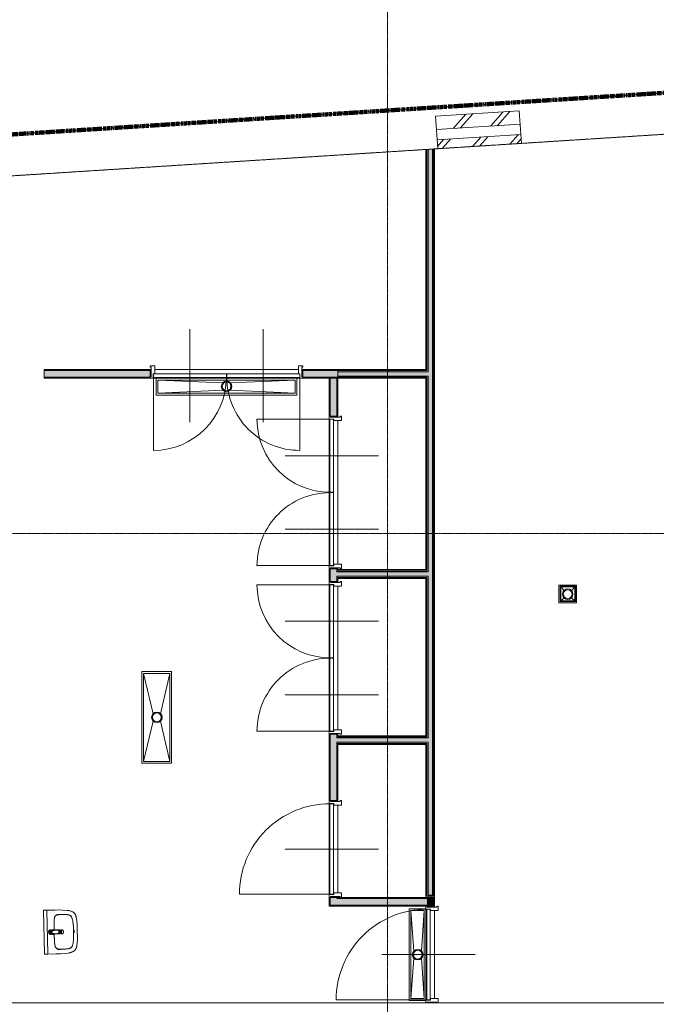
# Model space of a CAD drawing. Header units: millimetres. Extents: x 1158 to 166195, y -7952 to 113498.
# Tile 43 of 50: x 114498 to 121738, y 76496 to 87692. Entities that reach past the tile are written whole.
import ezdxf

# ---------------------------------------------------------------- set-up
doc = ezdxf.new("R2010")
doc.units = ezdxf.units.MM
doc.linetypes.add('Afbreeklijn', pattern=[9, 5, -2, 0, -2])
doc.linetypes.add('ARC Grid Line', pattern=[22.225, 12.7, -3.175, 3.175, -3.175])
for name, color, linetype, lineweight in [('A--A2__Ruwbouw', 8, 'Continuous', 9), ('A--L$01A__Algemeen', 7, 'Continuous', 9), ('A--L$07A__Stramien', 1, 'Continuous', 13), ('A--L22__Binnenwanden', 2, 'Continuous', 9), ('A--L3__Afbouw', 2, 'Continuous', 9), ('A--L74__VasteSanitaireVoorz', 1, 'Continuous', 9), ('A--LD30__DetailPenMiddel', 3, 'Continuous', 9), ('A--T$01A__Algemeen', 1, 'Continuous', 9)]:
    doc.layers.add(name, color=color, linetype=linetype, lineweight=lineweight)
pattern_1 = [(48.646, (119728.02, 86255.28), (-225.19, 198.21), []), (48.646, (119588.13, 88450.83), (-225.193, 198.213), [])]

# ---------------------------------------------------------------- blocks, each defined once
blk = doc.blocks.new('74_PF_wastafel 50x38_sphinx300_un - 74_PF_wastafel 50x38_sphinx300_un-1641938-DO-Begane grond - Nieuwe situatie muren 8')
at = {"layer": 'A--L74__VasteSanitaireVoorz'}
for p, q in [((243, 0), (247, 0)), ((247, 0), (250, 0)), ((-250, 0), (-250, -37)), ((-242, 0), (-250, 0)), ((-250, 0), (-247, 0)), ((-250, -37), (-250, -129)), ((-250, -37), (-243, -37)), ((-250, -37), (-242, -37)), ((-247, 0), (-243, 0)), ((242, 0), (-242, 0)), ((-242, -37), (242, -37)), ((250, 0), (242, 0)), ((242, -37), (250, -37)), ((250, -37), (250, 0)), ((250, -129), (250, -37)), ((-124, -117), (-21, -116)), ((22, -115), (124, -117))]:
    blk.add_line(p, q, dxfattribs=at)
at = {"layer": 'A--L74__VasteSanitaireVoorz', "lineweight": 25}
for p, q in [((-21, -100), (-24, -78)), ((-23, -99), (-23, -107)), ((-23, -99), (-22, -106)), ((-20, -99), (-23, -99)), ((-21, -113), (-21, -100)), ((-21, -101), (-21, -113)), ((23, -99), (20, -99)), ((24, -78), (21, -100)), ((21, -100), (21, -115)), ((21, -115), (21, -101)), ((23, -107), (23, -99)), ((-22, -115), (-16, -173)), ((-20, -126), (-20, -184)), ((-15, -173), (0, -173)), ((-15, -173), (15, -173)), ((0, -173), (15, -173)), ((16, -173), (22, -115)), ((20, -184), (20, -127))]:
    blk.add_line(p, q, dxfattribs=at)
at = {"layer": 'A--L74__VasteSanitaireVoorz', "lineweight": 25, "flags": 128}
for points in [[(-20, -104), (-19, -105), (-19, -105), (-19, -106)], [(17, -113), (22, -106), (23, -99)], [(18, -108), (18, -107), (18, -106), (19, -106), (19, -105), (19, -104), (20, -104)], [(-22, -115), (-19, -144), (-15, -173)], [(-16, -173), (-16, -174), (-15, -175), (-15, -175), (-15, -176), (-15, -177), (-15, -177), (-15, -178), (-15, -178), (-15, -179), (-14, -179), (-14, -180), (-14, -181), (-13, -181), (-13, -182), (-13, -182), (-12, -183), (-12, -183), (-12, -184), (-11, -184), (-11, -185), (-10, -185), (-10, -185), (-9, -186), (-9, -186), (-8, -187), (-8, -187), (-7, -187), (-7, -187), (-6, -188), (-6, -188), (-5, -188), (-4, -188), (-4, -188), (-3, -189), (-3, -189), (-2, -189), (-1, -189), (-1, -189), (0, -189), (0, -189), (1, -189), (2, -189), (2, -189), (3, -189), (4, -189), (4, -188), (5, -188), (5, -188), (6, -188), (6, -188), (7, -187), (8, -187), (8, -187), (9, -186), (9, -186), (10, -186), (10, -185), (11, -185), (11, -184), (11, -184), (12, -183), (12, -183), (13, -182), (13, -182), (13, -181), (14, -181), (14, -180), (14, -180), (14, -179), (15, -179), (15, -178), (15, -177), (15, -177), (15, -176), (15, -176), (15, -175), (16, -174), (16, -174), (16, -173)], [(15, -173), (19, -144), (22, -115)]]:
    blk.add_lwpolyline(points, dxfattribs=at)
at = {"layer": 'A--L74__VasteSanitaireVoorz', "flags": 128}
for points in [[(250, -37), (250, -37), (249, -37), (247, -37), (245, -37), (243, -37), (241, -37)], [(-250, -129), (-249, -183), (-246, -236), (-243, -269)], [(-197, -242), (-198, -221), (-198, -200), (-197, -187)], [(-197, -187), (-196, -177), (-195, -168), (-194, -158), (-193, -153)], [(-193, -153), (-193, -152), (-192, -150), (-192, -149), (-191, -147), (-191, -146), (-190, -144), (-189, -143), (-189, -141), (-188, -140), (-187, -139), (-186, -137), (-185, -136), (-184, -135), (-183, -134), (-182, -132), (-181, -131), (-180, -130), (-178, -129), (-177, -128)], [(-167, -124), (-160, -122), (-152, -120), (-145, -119), (-137, -118), (-130, -117), (-124, -117)], [(124, -117), (132, -118), (139, -118), (147, -119), (154, -121), (162, -122), (167, -124)], [(177, -128), (178, -129), (180, -130), (181, -131), (182, -133), (183, -134), (184, -135), (185, -136), (186, -137), (187, -139), (188, -140), (189, -141), (189, -143), (190, -144), (191, -146), (191, -147), (192, -149), (192, -150), (193, -152), (193, -153)], [(193, -153), (195, -163), (196, -173), (197, -182), (197, -187)], [(197, -187), (198, -208), (198, -229), (197, -242)], [(243, -269), (247, -216), (250, -162), (250, -129)], [(-243, -269), (-242, -276), (-241, -283), (-239, -290), (-238, -296), (-236, -303), (-233, -309), (-231, -316), (-228, -322), (-226, -328)], [(-226, -328), (-224, -330), (-223, -333), (-221, -335), (-220, -337), (-218, -339), (-217, -342), (-215, -344), (-213, -346), (-211, -348), (-209, -349), (-207, -351)], [(-191, -282), (-193, -273), (-195, -264), (-196, -255), (-197, -245), (-197, -242)], [(-157, -321), (-159, -320), (-161, -319), (-163, -318), (-165, -317), (-167, -316), (-169, -315), (-170, -314), (-172, -313), (-174, -311), (-175, -310), (-177, -308), (-178, -307), (-180, -305), (-181, -304), (-182, -302), (-184, -300), (-185, -299), (-186, -297), (-187, -295), (-188, -293), (-189, -291), (-189, -289), (-190, -287), (-191, -285), (-191, -283), (-191, -282)], [(-107, -331), (-115, -330), (-124, -329), (-132, -328), (-140, -326), (-148, -323), (-156, -321), (-157, -321)], [(107, -331), (58, -335), (9, -336), (-40, -335), (-89, -333), (-107, -331)], [(157, -321), (149, -323), (141, -325), (133, -327), (124, -329), (116, -330), (108, -331), (107, -331)], [(191, -282), (191, -285), (190, -287), (190, -289), (189, -291), (188, -292), (187, -294), (186, -296), (185, -298), (184, -300), (183, -302), (182, -303), (180, -305), (179, -306), (177, -308), (176, -309), (174, -311), (173, -312), (171, -313), (169, -315), (167, -316), (166, -317), (164, -318), (162, -319), (160, -320), (158, -320), (157, -321)], [(197, -242), (196, -251), (195, -261), (194, -270), (192, -279), (191, -282)], [(207, -351), (209, -349), (211, -347), (213, -346), (215, -344), (217, -341), (218, -339), (220, -337), (222, -335), (223, -332), (224, -330), (226, -328)], [(226, -328), (229, -322), (231, -315), (234, -309), (236, -302), (238, -296), (239, -289), (241, -282), (242, -275), (243, -269)], [(-207, -351), (-204, -353), (-201, -355), (-199, -357), (-196, -359), (-193, -360), (-190, -362), (-186, -363), (-183, -364), (-180, -365), (-177, -366), (-174, -367), (-172, -368)], [(-172, -368), (-155, -371), (-137, -374), (-119, -376), (-101, -377), (-90, -378)], [(-90, -378), (33, -379), (90, -378)], [(90, -378), (108, -377), (126, -375), (143, -373), (161, -370), (172, -368)], [(172, -368), (175, -367), (179, -366), (182, -365), (185, -364), (188, -362), (191, -361), (194, -359), (197, -358), (200, -356), (203, -354), (206, -352), (207, -351)]]:
    blk.add_lwpolyline(points, dxfattribs=at)
at = {"layer": 'A--L74__VasteSanitaireVoorz', "lineweight": 25}
for start, end in [(0, 180), (180, 243.6372), (288, 0)]:
    blk.add_arc((0, -75), 24, start, end, dxfattribs=at)
at = {"layer": 'A--L74__VasteSanitaireVoorz'}
for centre, radius, start, end in [((0, -75), 17.5, 0, 180), ((0, -75), 17.5, 180, 240), ((0, -75), 17.5, 75, 105), ((0, -75), 17.5, 285, 0), ((0, -75), 17.5, 285, 300), ((1091, -129), 1291, 180.891, 183), ((327, -215), 525, 176.9979, 183.0021), ((47, -200), 245, 169.0021, 176.9979), ((-154, -161), 39.8, 125.6177, 169.0021), ((-159, -154), 31.2, 105.2254, 125.6177), ((-118, -306), 189, 92.0128, 105.2254), ((0, -3650), 3535, 90.3412, 92.0128), ((0, -200), 23, 150, 180), ((0, -200), 23, 180, 0), ((0, -200), 23, 360, 30), ((0, -3650), 3535, 87.9872, 89.6485), ((118, -306), 189, 74.7746, 87.9872), ((159, -154), 31.2, 54.3823, 74.7746), ((154, -161), 39.8, 10.9979, 54.3823), ((-47, -200), 245, 3.0021, 10.9979), ((-327, -215), 525, 356.9979, 3.0021), ((-1091, -129), 1291, 357, 359.109), ((37, -230), 234, 183.0021, 192.9979), ((-140, -271), 52.8, 192.9979, 251.0021), ((-71, -251), 123, 198.2459, 206.4169), ((-164, -297), 18.9, 206.4169, 231.4261), ((-88, -121), 211, 251.0021, 264.9979), ((0, 889), 1225, 264.9979, 275.0021), ((88, -121), 211, 275.0021, 288.9979), ((140, -271), 52.8, 288.9979, 347.0021), ((164, -297), 18.9, 308.5739, 333.5831), ((71, -251), 123, 333.5831, 341.7541), ((-37, -230), 234, 347.0021, 356.9979), ((0, 2695), 3038, 269.7219, 270.2781)]:
    blk.add_arc(centre, radius, start, end, dxfattribs=at)
at = {"layer": 'A--L74__VasteSanitaireVoorz', "lineweight": 25}
for centre, major_axis, ratio, start_param, end_param in [((0, -98), (20.5, 0), 0.967332, 1.570796, 3.665191), ((0, -100), (20.1, 0), 0.870402, 1.570796, 3.08442), ((0, -99), (20, 0), 0.97026, 3.144451, 3.592433), ((0, -98), (20.5, 0), 0.967332, 5.759587, 7.853982), ((0, -100), (20.1, 0), 0.870402, 0.057173, 1.570796), ((0, -99), (20, 0), 0.97026, 5.832345, 6.280327), ((0, -184), (19.7, 0), 0.967332, 3.141593, 6.283185), ((0, -187), (11.5, 0), 0.973197, 4.45059, 4.974188)]:
    blk.add_ellipse(centre, major_axis=major_axis, ratio=ratio, start_param=start_param, end_param=end_param, dxfattribs=at)
for points, knots in [([(23, -99), (23, -96), (22, -91), (19, -87), (17, -85), (15, -83), (13, -82), (10, -80), (6, -79), (2, -79), (-2, -79), (-4, -79), (-8, -80), (-12, -81), (-15, -83), (-18, -86), (-20, -88), (-22, -92), (-23, -95), (-23, -97), (-23, -99)], [-1, -1, -1, -1, -0.861111, -0.791667, -0.756944, -0.722222, -0.6875, -0.652778, -0.583333, -0.513889, -0.479167, -0.444444, -0.388889, -0.333333, -0.277778, -0.222222, -0.166667, -0.111111, -0.055556, 0, 0, 0, 0]), ([(-23, -107), (-23, -104), (-22, -99), (-19, -94), (-17, -92), (-15, -90), (-13, -88), (-10, -87), (-6, -85), (-2, -85), (2, -85), (4, -85), (8, -86), (12, -88), (15, -90), (18, -93), (20, -96), (22, -100), (23, -103), (23, -106), (23, -107)], [-1, -1, -1, -1, -0.861111, -0.791667, -0.756944, -0.722222, -0.6875, -0.652778, -0.583333, -0.513889, -0.479167, -0.444444, -0.388889, -0.333333, -0.277778, -0.222222, -0.166667, -0.111111, -0.055556, 0, 0, 0, 0]), ([(-21, -97), (-21, -94), (-20, -90), (-17, -86), (-15, -83), (-13, -82), (-12, -81), (-9, -79), (-5, -78), (-2, -77), (1, -77), (4, -78), (7, -79), (10, -80), (14, -82), (16, -84), (18, -87), (20, -90), (21, -94), (21, -96), (21, -97)], [-1, -1, -1, -1, -0.861111, -0.791667, -0.756944, -0.722222, -0.6875, -0.652778, -0.583333, -0.513889, -0.479167, -0.444444, -0.388889, -0.333333, -0.277778, -0.222222, -0.166667, -0.111111, -0.055556, 0, 0, 0, 0]), ([(-19, -103), (-19, -103), (-19, -103), (-19, -102), (-20, -102), (-20, -101), (-20, -101), (-21, -100), (-21, -100), (-21, -99)], [0.7142857, 0.7142857, 0.7142857, 0.7142857, 0.75, 0.7857143, 0.8214286, 0.8571429, 0.8928571, 0.9285714, 1, 1, 1, 1]), ([(21, -99), (21, -100), (21, -100), (20, -101), (20, -101), (20, -102), (19, -102), (19, -103), (19, -103), (18, -103), (18, -104), (17, -105), (17, -105), (16, -106)], [0, 0, 0, 0, 0.0714286, 0.1071429, 0.1428571, 0.1785714, 0.2142857, 0.25, 0.2678571, 0.2857143, 0.3214286, 0.3571429, 0.4285714, 0.4285714, 0.4285714, 0.4285714]), ([(15, -173), (15, -176), (15, -179), (13, -182), (11, -184), (10, -185), (9, -186), (7, -187), (4, -188), (1, -189), (-2, -189), (-5, -188), (-8, -187), (-10, -185), (-12, -183), (-13, -181), (-14, -179), (-15, -176), (-15, -174), (-15, -173)], [-1, -1, -1, -1, -0.861111, -0.791667, -0.756944, -0.722222, -0.6875, -0.652778, -0.583333, -0.513889, -0.444444, -0.388889, -0.333333, -0.277778, -0.222222, -0.166667, -0.111111, -0.055556, 0, 0, 0, 0])]:
    blk.add_open_spline(points, degree=3, knots=knots, dxfattribs=at)
for points in [[(-22, -115), (-22, -114), (-23, -111), (-23, -109), (-23, -107)], [(-21, -101), (-21, -101), (-21, -99), (-21, -98), (-21, -97)], [(-21, -99), (-21, -99), (-21, -99), (-21, -100), (-21, -101)], [(21, -97), (21, -98), (21, -99), (21, -101), (21, -101)], [(21, -101), (21, -100), (21, -99), (21, -99), (21, -99)], [(23, -107), (23, -109), (23, -111), (22, -114), (22, -115)]]:
    blk.add_open_spline(points, degree=3, dxfattribs=at)
at = {"layer": 'A--L74__VasteSanitaireVoorz'}
for points in [[(76, -116), (76, -116), (76, -116), (74, -116), (71, -116), (67, -116), (63, -116), (59, -116), (56, -115), (54, -115), (54, -115), (54, -115)], [(54, -115), (54, -115), (54, -115), (56, -115), (59, -116), (63, -116), (67, -116), (71, -116), (74, -116), (76, -116), (76, -116), (76, -116)]]:
    blk.add_open_spline(points, degree=3, dxfattribs=at)
blk = doc.blocks.new('N_frame_border_rebate_single_brickmold_2sided - jamb_border-2542699-DO-Begane grond - Nieuwe situatie muren 8')
at = {"layer": 'A--L$01A__Algemeen', "lineweight": 15}
for p, q in [((0, 0), (-33, 0)), ((-33, 0), (-33, -52)), ((0, -15), (0, 0)), ((-33, -52), (-50, -52)), ((-50, -52), (-50, -140)), ((-10, -125), (-10, -15)), ((-10, -15), (0, -15)), ((-50, -140), (0, -140)), ((0, -125), (-10, -125)), ((0, -140), (0, -125))]:
    blk.add_line(p, q, dxfattribs=at)
blk = doc.blocks.new('N_frame_border_rebate_single_brickmold_2sided - jamb_border-2542700-DO-Begane grond - Nieuwe situatie muren 8')
at = {"layer": 'A--L$01A__Algemeen', "lineweight": 15}
for p, q in [((0, 140), (-50, 140)), ((-50, 140), (-50, 52)), ((-10, 15), (-10, 125)), ((-10, 125), (0, 125)), ((0, 125), (0, 140)), ((-50, 52), (-33, 52)), ((-33, 52), (-33, 0)), ((-33, 0), (0, 0)), ((0, 15), (-10, 15)), ((0, 0), (0, 15))]:
    blk.add_line(p, q, dxfattribs=at)
blk = doc.blocks.new('N_door_leaf_single_generic - N_door_leaf_single_generic-2543966-DO-Begane grond - Nieuwe situatie muren 8')
at = {"layer": 'A--L3__Afbouw', "lineweight": 15}
for p, q in [((-515, 40), (-515, 0)), ((515, 40), (-515, 40)), ((-515, 0), (515, 0)), ((515, 0), (515, 40))]:
    blk.add_line(p, q, dxfattribs=at)
blk = doc.blocks.new('N_operation - N_operation-2543643-DO-Begane grond - Nieuwe situatie muren 8')
at = {"layer": 'A--L$01A__Algemeen'}
blk.add_line((-515, 20), (-515, 1050), dxfattribs=at)
blk.add_arc((-515, 20), 1030, 360, 90, dxfattribs=at)
blk = doc.blocks.new('N_door_leaf_single_generic - N_door_leaf_single_generic-2661563-DO-Begane grond - Nieuwe situatie muren 8')
at = {"layer": 'A--L3__Afbouw', "lineweight": 15}
for p, q in [((-415, 40), (-415, 0)), ((415, 40), (-415, 40)), ((-415, 0), (415, 0)), ((415, 0), (415, 40))]:
    blk.add_line(p, q, dxfattribs=at)
blk = doc.blocks.new('N_operation - N_operation-2661573-DO-Begane grond - Nieuwe situatie muren 8')
at = {"layer": 'A--L$01A__Algemeen'}
blk.add_line((-415, 20), (-415, 850), dxfattribs=at)
blk.add_arc((-415, 20), 830, 360, 90, dxfattribs=at)
blk = doc.blocks.new('N_door_leaf_single_generic - N_door_leaf_single_generic-2661583-DO-Begane grond - Nieuwe situatie muren 8')
at = {"layer": 'A--L3__Afbouw', "lineweight": 15}
for p, q in [((-415, 40), (-415, 0)), ((415, 40), (-415, 40)), ((-415, 0), (415, 0)), ((415, 0), (415, 40))]:
    blk.add_line(p, q, dxfattribs=at)
blk = doc.blocks.new('N_operation - N_operation-2661593-DO-Begane grond - Nieuwe situatie muren 8')
at = {"layer": 'A--L$01A__Algemeen'}
blk.add_line((415, 20), (415, 850), dxfattribs=at)
blk.add_arc((415, 20), 830, 90, 180, dxfattribs=at)
blk = doc.blocks.new('52_PF_FB_ARC_Gutter_Maatmerk - Maatwerk_ROOSTERTYPE_w_190-V56-DO-Begane grond - Nieuwe situatie muren 8')
at = {"layer": 'A--L$01A__Algemeen'}
for p, q in [((-42, 45), (-780, 75)), ((-780, -75), (-780, 75)), ((-780, 75), (780, 75)), ((42, 45), (780, 75)), ((780, 75), (780, -75)), ((-780, -75), (-42, -40)), ((780, -75), (-780, -75)), ((780, -75), (42, -40))]:
    blk.add_line(p, q, dxfattribs=at)
for radius in [60, 50]:
    blk.add_circle((0, 3), radius, dxfattribs=at)
at = {"layer": 'A--L74__VasteSanitaireVoorz'}
for p, q in [((800, 95), (-800, 95)), ((-800, 95), (-800, -95)), ((780, 75), (-780, 75)), ((-780, 75), (-780, -75)), ((-780, 75), (780, 75)), ((-780, -75), (-780, 75)), ((780, -75), (780, 75)), ((780, 75), (780, -75)), ((800, -95), (800, 95)), ((-800, -95), (800, -95)), ((-780, -75), (780, -75)), ((780, -75), (-780, -75))]:
    blk.add_line(p, q, dxfattribs=at)
for radius, start, end in [(60, 0, 180), (60, 180, 360), (50, 0, 180), (50, 60, 180), (50, 180, 360), (50, 180, 300), (50, 315, 360), (50, 0, 30)]:
    blk.add_arc((0, 3), radius, start, end, dxfattribs=at)
blk = doc.blocks.new('52_PF_FB_ARC_Gutter1 - 1000x300_maasrooster-2565011-DO-Begane grond - Nieuwe situatie muren 8')
at = {"layer": 'A--L$01A__Algemeen'}
for p, q in [((-42, 45), (-500, 150)), ((-500, -150), (-500, 150)), ((-500, 150), (500, 150)), ((42, 45), (500, 150)), ((500, 150), (500, -150)), ((-500, -150), (-42, -40)), ((500, -150), (42, -40)), ((500, -150), (-500, -150))]:
    blk.add_line(p, q, dxfattribs=at)
for radius in [60, 50]:
    blk.add_circle((0, 3), radius, dxfattribs=at)
at = {"layer": 'A--L74__VasteSanitaireVoorz'}
for p, q in [((520, 170), (-520, 170)), ((-520, 170), (-520, -170)), ((500, 150), (-500, 150)), ((-500, 150), (-500, -150)), ((-500, 150), (500, 150)), ((-500, -150), (-500, 150)), ((500, -150), (500, 150)), ((500, 150), (500, -150)), ((520, -170), (520, 170)), ((-520, -170), (520, -170)), ((-500, -150), (500, -150)), ((500, -150), (-500, -150))]:
    blk.add_line(p, q, dxfattribs=at)
for radius, start, end in [(60, 0, 180), (60, 180, 360), (50, 0, 180), (50, 45, 180), (50, 180, 360), (50, 180, 360), (50, 0, 30)]:
    blk.add_arc((0, 3), radius, start, end, dxfattribs=at)
blk = doc.blocks.new('52_PF_FB_ARC_Gutter1 - 1000x150_plaatrooster-V60-DO-Begane grond - Nieuwe situatie muren 8')
at = {"layer": 'A--L$01A__Algemeen'}
for p, q in [((-42, 45), (-500, 75)), ((-500, -75), (-500, 75)), ((-500, 75), (500, 75)), ((42, 45), (500, 75)), ((500, 75), (500, -75)), ((-500, -75), (-42, -40)), ((500, -75), (-500, -75)), ((500, -75), (42, -40))]:
    blk.add_line(p, q, dxfattribs=at)
for radius in [60, 50]:
    blk.add_circle((0, 3), radius, dxfattribs=at)
at = {"layer": 'A--L74__VasteSanitaireVoorz'}
for p, q in [((-520, 95), (-520, -95)), ((517, 95), (-517, 95)), ((500, 75), (-500, 75)), ((-500, 75), (-500, -75)), ((-500, 75), (500, 75)), ((-500, -75), (-500, 75)), ((500, -75), (500, 75)), ((500, 75), (500, -75)), ((520, -95), (520, 95)), ((-520, -95), (520, -95)), ((-500, -75), (500, -75)), ((500, -75), (-500, -75))]:
    blk.add_line(p, q, dxfattribs=at)
for radius, start, end in [(60, 0, 180), (60, 180, 360), (50, 0, 180), (50, 45, 180), (50, 180, 360), (50, 180, 207.3192), (50, 210, 360), (50, 0, 30)]:
    blk.add_arc((0, 3), radius, start, end, dxfattribs=at)
blk = doc.blocks.new('52_PF_FB_ARC_Drain Square1 - 200x200_hygienicpro rooster-2568413-DO-Begane grond - Nieuwe situatie muren 8')
at = {"layer": 'A--L$01A__Algemeen'}
for p, q in [((-42, 45), (-87, 87)), ((-87, -87), (-87, 87)), ((-87, 87), (87, 87)), ((42, 45), (87, 87)), ((87, 87), (87, -87)), ((-87, -87), (-42, -40)), ((87, -87), (-87, -87)), ((87, -87), (42, -40))]:
    blk.add_line(p, q, dxfattribs=at)
for radius in [60, 50]:
    blk.add_circle((0, 3), radius, dxfattribs=at)
at = {"layer": 'A--L74__VasteSanitaireVoorz'}
for p, q in [((100, 100), (-100, 100)), ((-100, 100), (-100, -100)), ((80, 80), (-80, 80)), ((-80, 80), (-80, -80)), ((-80, 80), (80, 80)), ((-80, -80), (-80, 80)), ((80, -80), (80, 80)), ((80, 80), (80, -80)), ((100, -100), (100, 100)), ((-100, -100), (100, -100)), ((-80, -80), (80, -80)), ((80, -80), (-80, -80))]:
    blk.add_line(p, q, dxfattribs=at)
for radius, start, end in [(60, 0, 180), (60, 180, 360), (50, 0, 180), (50, 90, 180), (50, 180, 360), (50, 180, 270), (50, 15, 75), (50, 300, 360)]:
    blk.add_arc((0, 3), radius, start, end, dxfattribs=at)

msp = doc.modelspace()

# ---------------------------------------------------------------- hatches: boundary and pattern name
at = {"layer": 'A--A2__Ruwbouw'}
h = msp.add_hatch(dxfattribs=at)
h.set_pattern_fill('FP_5', color=256, angle=45, style=0, pattern_type=2)
h.set_pattern_definition(pattern_1)
h.paths.add_polyline_path([(119238.1, 86444.5), (120190, 86505.2), (120180.4, 86654.9), (119228.6, 86594.2)])
h = msp.add_hatch(dxfattribs=at)
h.set_pattern_fill('FP_5', color=256, angle=45, style=0, pattern_type=2)
h.set_pattern_definition(pattern_1)
h.paths.add_polyline_path([(119252.1, 86225), (120203.9, 86285.6), (120190, 86384.9), (119245.7, 86324.8)])
at = {"layer": 'A--L22__Binnenwanden'}
h = msp.add_hatch(color=234, dxfattribs=at)
h.paths.add_polyline_path([(119142.1, 77712.3), (119204.6, 77712.3), (119192.1, 77724.8), (119142.1, 77724.8), (119129.6, 77712.3)])
h.paths.add_polyline_path([(119117.1, 77712.3), (119129.6, 77724.8), (119129.6, 79462.9), (119117.1, 79450.4), (119117.1, 77737.3)])
h.paths.add_polyline_path([(119129.6, 79537.9), (119129.6, 81351.2), (119117.1, 81338.7), (119117.1, 79550.4)])
h.paths.add_polyline_path([(119129.6, 81426.2), (119129.6, 83626.9), (119117.1, 83614.4), (119117.1, 81438.7)])
h.paths.add_polyline_path([(119129.6, 83701.9), (119129.6, 86217.1), (119117.1, 86216.4), (119117.1, 83714.4)])
h = msp.add_hatch(color=224, dxfattribs=at)
h.paths.add_polyline_path([(119142.1, 77724.8), (119192.1, 77724.8), (119192.1, 77737.3), (119142.1, 77737.3)])
h.paths.add_polyline_path([(119129.6, 77724.8), (119142.1, 77737.3), (119140.9, 79474.2), (119129.6, 79462.9), (119129.6, 77737.3)])
h.paths.add_polyline_path([(119142.1, 79525.4), (119142.1, 81363.7), (119129.6, 81351.2), (119129.6, 79537.9)])
h.paths.add_polyline_path([(119142.1, 81413.7), (119142.1, 83639.4), (119129.6, 83626.9), (119129.6, 81426.2), (119141.4, 81414.4)])
h.paths.add_polyline_path([(119142.1, 83689.4), (119142.1, 86217.9), (119129.6, 86217.1), (119129.6, 83701.9)])
for color, points in [(224, [(119192.1, 77737.3), (119192.1, 86221.1), (119142.1, 86217.9), (119142.1, 77737.3)]), (224, [(119204.6, 77724.8), (119204.6, 86221.9), (119192.1, 86221.1), (119192.1, 77737.3)]), (224, [(119217.1, 77712.3), (119217.1, 86222.7), (119204.6, 86221.1), (119204.6, 77724.8)]), (234, [(119117.1, 83701.9), (119117.1, 83714.4), (118117.1, 83714.4), (118117.1, 83701.9), (119117, 83701.9)]), (224, [(119117.1, 83689.4), (119117.1, 83701.9), (118117.1, 83701.9), (118117.1, 83689.4), (118561.5, 83689.4)]), (224, [(119117.1, 83639.4), (119142.1, 83639.4), (119142.1, 83689.4), (118117.1, 83689.4), (118117.1, 83639.4), (118561.5, 83639.4)]), (224, [(118561.5, 83626.9), (119117.1, 83626.9), (119117.1, 83639.4), (118117.1, 83639.4), (118117.1, 83626.9)]), (224, [(118117.1, 83614.4), (119117.1, 83614.4), (119117.1, 83626.9), (118117.1, 83626.9)]), (224, [(118104.6, 81363.7), (119142.1, 81363.7), (119141.4, 81413.7), (118104.6, 81413.6)]), (224, [(118561.5, 81426.2), (119117.1, 81426.2), (119117.1, 81438.7), (118117.1, 81438.7), (118117.1, 81426.2)]), (224, [(118117.1, 81413.7), (119117.1, 81413.7), (119117.1, 81426.2), (118117.1, 81426.2)]), (224, [(119117.1, 81351.2), (119117.1, 81363.7), (118117.1, 81363.7), (118117.1, 81351.2), (118561.5, 81351.2)]), (234, [(118117.1, 81338.7), (119117.1, 81338.7), (119117.1, 81351.2), (118117.1, 81351.2)]), (224, [(119117.1, 79475.4), (119142.1, 79475.4), (119142.1, 79525.4), (118104.6, 79525.2), (118104.6, 79475.4), (118561.5, 79475.4)]), (224, [(118561.5, 79537.9), (119117.1, 79537.9), (119117.1, 79550.4), (118117.1, 79550.4), (118117.1, 79537.9)]), (224, [(118117.1, 79525.4), (119117.1, 79525.4), (119117.1, 79537.9), (118117.1, 79537.9)]), (224, [(119117.1, 79462.9), (119117.1, 79475.4), (118117.1, 79475.4), (118117.1, 79462.9), (118561.5, 79462.9)]), (234, [(118561.5, 79450.4), (119117.1, 79450.4), (119117.1, 79462.9), (118117.1, 79462.9), (118117.1, 79450.4)]), (210, [(118561.5, 77624.8), (119129.6, 77624.8), (119129.6, 77699.8), (118029.6, 77699.8), (118029.6, 77624.8)]), (6, [(118561.5, 77699.8), (119117.1, 77699.8), (119117.1, 77712.3), (118104.6, 77712.3), (118104.6, 77699.8)]), (6, [(119192.6, 77699.8), (119204.6, 77699.8), (119202.8, 77712.3), (119129.6, 77712.3), (119129.6, 77699.8), (119192.1, 77699.8)]), (210, [(119204.6, 77611.4), (119204.6, 77699.8), (119129.6, 77699.8), (119129.6, 77612.3), (119167.1, 77611.9)]), (210, [(119217.1, 77611.4), (119217.1, 77712.3), (119204.6, 77699.8), (119204.6, 77611.4)]), (210, [(119117.1, 77612.3), (119117.1, 77624.8), (118027.1, 77622.3), (118027.1, 77612.3), (118561.5, 77612.3)])]:
    msp.add_hatch(color=color, dxfattribs=at).paths.add_polyline_path(points)
h = msp.add_hatch(color=6, dxfattribs=at)
h.paths.add_polyline_path([(118117.1, 83701.9), (118117.1, 83714.4), (117718.7, 83714.4), (117718.7, 83701.9), (118094.5, 83701.9)])
h.paths.add_polyline_path([(115759.6, 83701.9), (115983.7, 83701.9), (115983.7, 83714.4), (114775.2, 83714.4), (114775.2, 83701.9)])
h = msp.add_hatch(color=210, dxfattribs=at)
h.paths.add_polyline_path([(114775.2, 83626.9), (115983.7, 83626.9), (115983.7, 83701.9), (114775.2, 83701.9)])
h.paths.add_polyline_path([(118029.6, 83626.9), (118117.1, 83626.9), (118117.1, 83701.9), (117718.7, 83701.9), (117718.7, 83626.9)])
h = msp.add_hatch(color=210, dxfattribs=at)
h.paths.add_polyline_path([(118104.6, 83614.4), (118117.1, 83614.4), (118117.1, 83626.9), (117718.7, 83626.9), (117718.7, 83614.4), (118094.5, 83614.4)])
h.paths.add_polyline_path([(115759.6, 83614.4), (115983.7, 83614.4), (115983.7, 83626.9), (114775.2, 83626.9), (114775.2, 83614.4)])
h = msp.add_hatch(color=210, dxfattribs=at)
h.paths.add_polyline_path([(118027.1, 77624.8), (118029.6, 77624.8), (118027.1, 77702.3), (118017.1, 77712.3), (118017.1, 77624.8)])
h.paths.add_polyline_path([(118017.1, 78812.3), (118029.6, 78812.3), (118027.1, 79567.1), (118017.1, 79567.1), (118017.1, 79380.1)])
h.paths.add_polyline_path([(118017.1, 81302.1), (118029.6, 81302.1), (118027.1, 81449.2), (118017.1, 81449.2), (118017.1, 81363.7)])
h.paths.add_polyline_path([(118029.6, 83184.2), (118029.6, 83614.4), (118017.1, 83614.4), (118017.1, 83184.2)])
h = msp.add_hatch(color=210, dxfattribs=at)
h.paths.add_polyline_path([(118029.6, 77699.8), (118104.6, 77699.8), (118104.6, 77712.3), (118029.6, 77712.3)])
h.paths.add_polyline_path([(118104.6, 78812.3), (118104.6, 79567.1), (118029.6, 79567.1), (118029.6, 78812.3)])
h.paths.add_polyline_path([(118029.6, 81302.1), (118104.6, 81302.1), (118104.6, 81449.2), (118029.6, 81449.2), (118029.6, 81363.7)])
h.paths.add_polyline_path([(118029.6, 83184.2), (118104.6, 83184.2), (118104.6, 83614.4), (118029.6, 83614.4), (118029.6, 83360.5)])
h = msp.add_hatch(color=6, dxfattribs=at)
h.paths.add_polyline_path([(118104.6, 78812.3), (118117.1, 78812.3), (118117.1, 79450.4), (118104.6, 79462.7), (118104.6, 79380.1)])
h.paths.add_polyline_path([(118104.6, 79537.9), (118117.1, 79550.4), (118104.6, 79567.1), (118104.6, 79550.4)])
h.paths.add_polyline_path([(118117.1, 81302.1), (118117.1, 81338.7), (118104.6, 81351.1), (118104.6, 81302.1)])
h.paths.add_polyline_path([(118104.6, 81426.2), (118117.1, 81438.7), (118104.6, 81449.2), (118104.6, 81438.7)])
h.paths.add_polyline_path([(118117.1, 83184.2), (118117.1, 83614.4), (118104.6, 83614.4), (118104.6, 83184.2)])

# ---------------------------------------------------------------- linework, layer by layer
at = {"layer": 'A--L$07A__Stramien', "linetype": 'ARC Grid Line'}
for p, q in [((118681.2, 95686.5), (118681.2, 39742)), ((152598.6, 88349.7), (107530.8, 85478.1)), ((152686.9, 81851.4), (107530.8, 81851.4))]:
    msp.add_line(p, q, dxfattribs=at)
at = {"layer": 'A--L22__Binnenwanden', "lineweight": 15}
for p, q in [((120180.4, 86654.9), (119228.6, 86594.2)), ((120203.9, 86285.6), (120180.4, 86654.9)), ((119228.6, 86594.2), (119252.1, 86225)), ((120190, 86505.2), (119238.1, 86444.5)), ((120197.6, 86385.4), (119245.7, 86324.8)), ((119252.1, 86225), (120203.9, 86285.6))]:
    msp.add_line(p, q, dxfattribs=at)
at = {"layer": 'A--L22__Binnenwanden', "color": 224, "lineweight": 15}
for p, q in [((119217.1, 86222.7), (119117.1, 86216.4)), ((119117.1, 86216.4), (119117.1, 83714.4)), ((119129.6, 83701.9), (119129.6, 86217.1)), ((119142.1, 83689.4), (119142.1, 86217.9)), ((119192.1, 77737.3), (119192.1, 86221.1)), ((119204.6, 77724.8), (119204.6, 86221.9)), ((119217.1, 77611.4), (119217.1, 86222.7)), ((119117.1, 83714.4), (117718.7, 83714.4)), ((117718.7, 83701.9), (119129.6, 83701.9)), ((118117.1, 83714.4), (118117.1, 83614.4)), ((118117.1, 83689.4), (119142.1, 83689.4)), ((118117.1, 83639.4), (119142.1, 83639.4)), ((119142.1, 81413.7), (119142.1, 83639.4)), ((117718.7, 83626.9), (119129.6, 83626.9)), ((118117.1, 83614.4), (119117.1, 83614.4)), ((119117.1, 83614.4), (119117.1, 81438.7)), ((119129.6, 81426.2), (119129.6, 83626.9)), ((119129.6, 81426.2), (118104.6, 81426.2)), ((119142.1, 81413.7), (118104.6, 81413.7)), ((119117.1, 81438.7), (118117.1, 81438.7)), ((119142.1, 81363.7), (118104.6, 81363.7)), ((119129.6, 81351.2), (118104.6, 81351.2)), ((118117.1, 81338.7), (119117.1, 81338.7)), ((119117.1, 81338.7), (119117.1, 79550.4)), ((119129.6, 79537.9), (119129.6, 81351.2)), ((119142.1, 79525.4), (119142.1, 81363.7)), ((119129.6, 79537.9), (118104.6, 79537.9)), ((118104.6, 79525.4), (118104.6, 79537.9)), ((119142.1, 79525.4), (118104.6, 79525.4)), ((119117.1, 79550.4), (118117.1, 79550.4)), ((119142.1, 79475.4), (118104.6, 79475.4)), ((119129.6, 79462.9), (118104.6, 79462.9)), ((118117.1, 79450.4), (119117.1, 79450.4)), ((119117.1, 79450.4), (119117.1, 77712.3)), ((119129.6, 77724.8), (119129.6, 79462.9)), ((119142.1, 77737.3), (119142.1, 79475.4)), ((119117.1, 77712.3), (119217.1, 77712.3)), ((119129.6, 77724.8), (119204.6, 77724.8)), ((119142.1, 77737.3), (119192.1, 77737.3))]:
    msp.add_line(p, q, dxfattribs=at)
at = {"layer": 'A--L22__Binnenwanden', "color": 210, "lineweight": 15}
for p, q in [((115983.7, 83714.4), (114775.2, 83714.4)), ((114775.2, 83714.4), (114775.2, 83614.4)), ((114775.2, 83701.9), (115983.7, 83701.9)), ((115983.7, 83614.4), (115983.7, 83714.4)), ((117718.7, 83714.4), (117718.7, 83614.4)), ((114775.2, 83626.9), (115983.7, 83626.9)), ((114775.2, 83614.4), (115983.7, 83614.4)), ((117718.7, 83614.4), (118117.1, 83614.4)), ((118017.1, 83614.4), (118017.1, 83184.2)), ((118029.6, 83614.4), (118029.6, 83184.2)), ((118104.6, 83614.4), (118104.6, 83184.2)), ((118117.1, 83184.2), (118117.1, 83614.4)), ((118017.1, 83184.2), (118117.1, 83184.2)), ((118117.1, 81449.2), (118017.1, 81449.2)), ((118017.1, 81449.2), (118017.1, 81302.1)), ((118029.6, 81449.2), (118029.6, 81302.1)), ((118104.6, 81449.2), (118104.6, 81413.7)), ((118117.1, 81438.7), (118117.1, 81449.2)), ((118017.1, 81302.1), (118117.1, 81302.1)), ((118104.6, 81363.7), (118104.6, 81302.1)), ((118117.1, 81302.1), (118117.1, 81338.7)), ((118117.1, 79567.1), (118017.1, 79567.1)), ((118017.1, 79567.1), (118017.1, 78812.3)), ((118029.6, 79567.1), (118029.6, 78812.3)), ((118104.6, 79567.1), (118104.6, 79537.9)), ((118117.1, 79550.4), (118117.1, 79567.1)), ((118104.6, 79475.4), (118104.6, 78812.3)), ((118117.1, 78812.3), (118117.1, 79450.4)), ((118017.1, 78812.3), (118117.1, 78812.3)), ((119117.1, 77712.3), (118017.1, 77712.3)), ((118017.1, 77712.3), (118017.1, 77612.3)), ((118029.6, 77624.8), (118029.6, 77712.3)), ((118104.6, 77699.8), (118104.6, 77712.3)), ((118104.6, 77699.8), (119204.6, 77699.8)), ((119204.6, 77611.4), (119204.6, 77699.8)), ((118017.1, 77612.3), (119117.1, 77612.3)), ((118029.6, 77624.8), (119129.6, 77624.8)), ((119117.1, 77612.3), (119117.1, 77611.4)), ((119117.1, 77611.4), (119217.1, 77611.4)), ((119129.6, 77624.8), (119129.6, 77611.4))]:
    msp.add_line(p, q, dxfattribs=at)
at = {"layer": 'A--L22__Binnenwanden'}
for p, q in [((115983.7, 83714.4), (115993.7, 83714.4)), ((116033.7, 83714.4), (117668.7, 83714.4)), ((117708.7, 83714.4), (117718.7, 83714.4)), ((117685.7, 83614.4), (116016.7, 83614.4)), ((118117.1, 83184.2), (118117.1, 83174.2)), ((118017.1, 81482.2), (118017.1, 83151.2)), ((118117.1, 83134.2), (118117.1, 81499.2)), ((118117.1, 81459.2), (118117.1, 81449.2)), ((118117.1, 81302.1), (118117.1, 81292.1)), ((118017.1, 79600.1), (118017.1, 81269.1)), ((118117.1, 81252.1), (118117.1, 79617.1)), ((118117.1, 79577.1), (118117.1, 79567.1)), ((118017.1, 77745.3), (118017.1, 78779.3)), ((118117.1, 78812.3), (118117.1, 78802.3)), ((118117.1, 78762.3), (118117.1, 77762.3)), ((118117.1, 77722.3), (118117.1, 77712.3)), ((119217.1, 77611.4), (119217.1, 77601.4)), ((119117.1, 76544.4), (119117.1, 77578.4)), ((119217.1, 77561.4), (119217.1, 76561.4)), ((119217.1, 76511.4), (119117.1, 76511.4)), ((119217.1, 76521.4), (119217.1, 76511.4))]:
    msp.add_line(p, q, dxfattribs=at)
at = {"layer": 'A--LD30__DetailPenMiddel'}
for p, q in [((120203.9, 86285.6), (140606.4, 87585.6)), ((110928.2, 85694.6), (119117.1, 86216.4)), ((119217.1, 86222.7), (119252.1, 86225)), ((136982.2, 76511.4), (112456.2, 76511.4))]:
    msp.add_line(p, q, dxfattribs=at)
at = {"layer": 'A--LD30__DetailPenMiddel', "linetype": 'Afbreeklijn', "lineweight": 100}
msp.add_line((110678.2, 86149.6), (122596.2, 86909), dxfattribs=at)
at = {"layer": 'A--T$01A__Algemeen', "lineweight": 13}
for p, q in [((116433.7, 84174.4), (116433.7, 83114.4)), ((117268.7, 84174.4), (117268.7, 83114.4)), ((118577.1, 82734.2), (117517.1, 82734.2)), ((118577.1, 81899.2), (117517.1, 81899.2)), ((118577.1, 80852.1), (117517.1, 80852.1)), ((118577.1, 80017.1), (117517.1, 80017.1)), ((118577.1, 78262.3), (117517.1, 78262.3)), ((119677.1, 77061.4), (118617.1, 77061.4))]:
    msp.add_line(p, q, dxfattribs=at)

# ---------------------------------------------------------------- block references
at = {"layer": 'A--L$01A__Algemeen'}
for name, p, rotation in [('N_frame_border_rebate_single_brickmold_2sided - jamb_border-2542699-DO-Begane grond - Nieuwe situatie muren 8', (115983.7, 83614.4), 180), ('N_operation - N_operation-2661593-DO-Begane grond - Nieuwe situatie muren 8', (116433.7, 83644.4), 180), ('N_operation - N_operation-2661573-DO-Begane grond - Nieuwe situatie muren 8', (117268.7, 83644.4), 180), ('N_frame_border_rebate_single_brickmold_2sided - jamb_border-2542699-DO-Begane grond - Nieuwe situatie muren 8', (118017.1, 83184.2), 89.99999999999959), ('N_operation - N_operation-2661593-DO-Begane grond - Nieuwe situatie muren 8', (118047.1, 82734.2), 90), ('N_operation - N_operation-2661573-DO-Begane grond - Nieuwe situatie muren 8', (118047.1, 81899.2), 90), ('N_frame_border_rebate_single_brickmold_2sided - jamb_border-2542700-DO-Begane grond - Nieuwe situatie muren 8', (118017.1, 81449.2), 269.9999999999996), ('N_frame_border_rebate_single_brickmold_2sided - jamb_border-2542699-DO-Begane grond - Nieuwe situatie muren 8', (118017.1, 81302.1), 89.99999999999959), ('N_operation - N_operation-2661593-DO-Begane grond - Nieuwe situatie muren 8', (118047.1, 80852.1), 90), ('N_operation - N_operation-2661573-DO-Begane grond - Nieuwe situatie muren 8', (118047.1, 80017.1), 90), ('N_frame_border_rebate_single_brickmold_2sided - jamb_border-2542700-DO-Begane grond - Nieuwe situatie muren 8', (118017.1, 79567.1), 269.9999999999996), ('N_operation - N_operation-2543643-DO-Begane grond - Nieuwe situatie muren 8', (118047.1, 78262.3), 90), ('N_frame_border_rebate_single_brickmold_2sided - jamb_border-2542699-DO-Begane grond - Nieuwe situatie muren 8', (118017.1, 78812.3), 89.99999999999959), ('N_frame_border_rebate_single_brickmold_2sided - jamb_border-2542700-DO-Begane grond - Nieuwe situatie muren 8', (118017.1, 77712.3), 269.9999999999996), ('N_frame_border_rebate_single_brickmold_2sided - jamb_border-2542699-DO-Begane grond - Nieuwe situatie muren 8', (119117.1, 77611.4), 89.9999999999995), ('N_operation - N_operation-2543643-DO-Begane grond - Nieuwe situatie muren 8', (119147.1, 77061.4), 89.9999999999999), ('N_frame_border_rebate_single_brickmold_2sided - jamb_border-2542700-DO-Begane grond - Nieuwe situatie muren 8', (119117.1, 76511.4), 269.9999999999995)]:
    msp.add_blockref(name, p, dxfattribs=dict(at, rotation=rotation))
msp.add_blockref('N_frame_border_rebate_single_brickmold_2sided - jamb_border-2542700-DO-Begane grond - Nieuwe situatie muren 8', (117718.7, 83614.4), dxfattribs=at)
at = {"layer": 'A--L3__Afbouw'}
for name, p, rotation in [('N_door_leaf_single_generic - N_door_leaf_single_generic-2661583-DO-Begane grond - Nieuwe situatie muren 8', (116433.7, 83664.4), 180), ('N_door_leaf_single_generic - N_door_leaf_single_generic-2661563-DO-Begane grond - Nieuwe situatie muren 8', (117268.7, 83664.4), 180), ('N_door_leaf_single_generic - N_door_leaf_single_generic-2661583-DO-Begane grond - Nieuwe situatie muren 8', (118067.1, 82734.2), 90), ('N_door_leaf_single_generic - N_door_leaf_single_generic-2661563-DO-Begane grond - Nieuwe situatie muren 8', (118067.1, 81899.2), 90), ('N_door_leaf_single_generic - N_door_leaf_single_generic-2661583-DO-Begane grond - Nieuwe situatie muren 8', (118067.1, 80852.1), 90), ('N_door_leaf_single_generic - N_door_leaf_single_generic-2661563-DO-Begane grond - Nieuwe situatie muren 8', (118067.1, 80017.1), 90), ('N_door_leaf_single_generic - N_door_leaf_single_generic-2543966-DO-Begane grond - Nieuwe situatie muren 8', (118067.1, 78262.3), 90), ('N_door_leaf_single_generic - N_door_leaf_single_generic-2543966-DO-Begane grond - Nieuwe situatie muren 8', (119167.1, 77061.4), 89.9999999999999)]:
    msp.add_blockref(name, p, dxfattribs=dict(at, rotation=rotation))
at = {"layer": 'A--L74__VasteSanitaireVoorz'}
msp.add_blockref('52_PF_FB_ARC_Gutter_Maatmerk - Maatwerk_ROOSTERTYPE_w_190-V56-DO-Begane grond - Nieuwe situatie muren 8', (116851.2, 83519.4), dxfattribs=at)
for name, p, rotation in [('52_PF_FB_ARC_Drain Square1 - 200x200_hygienicpro rooster-2568413-DO-Begane grond - Nieuwe situatie muren 8', (120730.7, 81162.9), 180), ('52_PF_FB_ARC_Gutter1 - 1000x300_maasrooster-2565011-DO-Begane grond - Nieuwe situatie muren 8', (116055.9, 79759), 270.0000000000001), ('74_PF_wastafel 50x38_sphinx300_un - 74_PF_wastafel 50x38_sphinx300_un-1641938-DO-Begane grond - Nieuwe situatie muren 8', (114775.2, 77315.6), 91.34933643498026), ('52_PF_FB_ARC_Gutter1 - 1000x150_plaatrooster-V60-DO-Begane grond - Nieuwe situatie muren 8', (119022.1, 77061.4), 270.0000000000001)]:
    msp.add_blockref(name, p, dxfattribs=dict(at, rotation=rotation))

doc.saveas('drawing.dxf')
